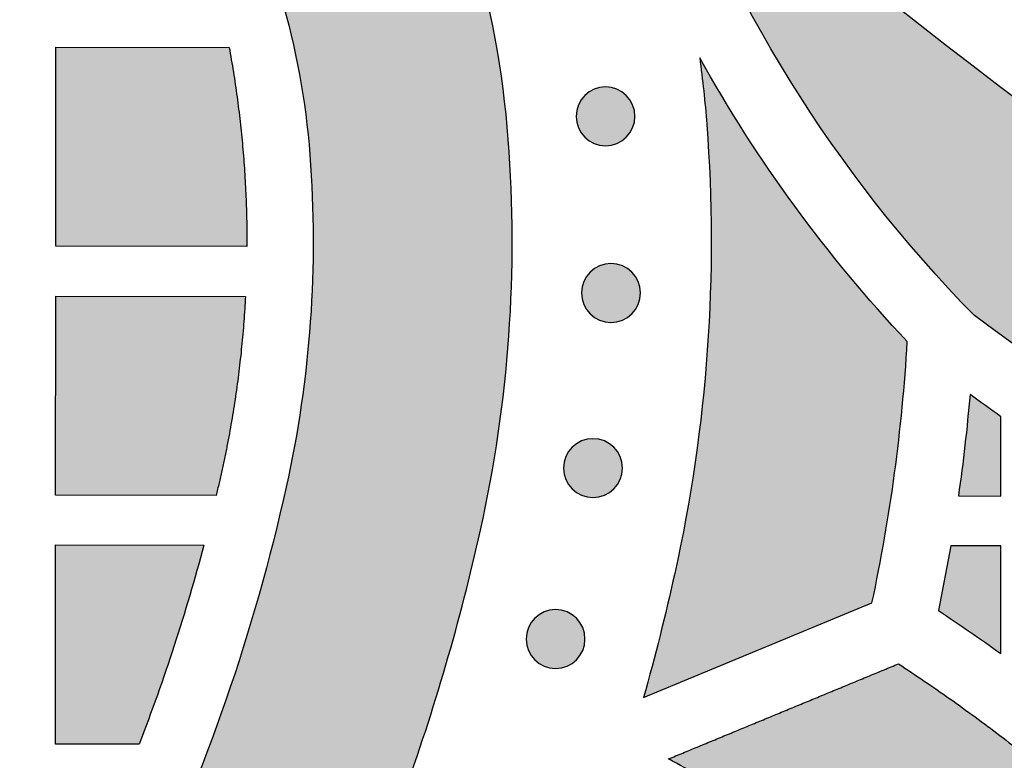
# Model space of a CAD drawing. Header units: millimetres. Extents: x -3873 to -97, y 912 to 4165.
# Tile 32 of 256: x -3629 to -3570, y 1098 to 1143. Entities that reach past the tile are written whole.
import ezdxf

# ---------------------------------------------------------------- set-up
doc = ezdxf.new("R2010")
doc.units = ezdxf.units.MM
doc.layers.add('pattern', color=7, linetype='Continuous', true_color=0x000000)

msp = doc.modelspace()

# ---------------------------------------------------------------- hatches: boundary and pattern name
at = {"layer": 'pattern'}
for points in [[(-3623.876, 1162.045), (-3623.388, 1161.547), (-3622.908, 1161.04), (-3622.437, 1160.524), (-3621.975, 1159.999), (-3621.521, 1159.466), (-3621.078, 1158.924), (-3620.644, 1158.374), (-3620.219, 1157.817), (-3619.805, 1157.252), (-3619.401, 1156.68), (-3619.007, 1156.101), (-3618.624, 1155.515), (-3618.252, 1154.923), (-3617.891, 1154.325), (-3617.541, 1153.721), (-3617.201, 1153.112), (-3616.637, 1152.043), (-3616.099, 1150.956), (-3615.589, 1149.853), (-3615.108, 1148.736), (-3614.655, 1147.604), (-3614.233, 1146.46), (-3613.84, 1145.304), (-3613.478, 1144.137), (-3613.147, 1142.962), (-3612.848, 1141.778), (-3612.58, 1140.588), (-3612.344, 1139.392), (-3612.14, 1138.193), (-3611.968, 1136.99), (-3611.828, 1135.786), (-3611.72, 1134.581), (-3611.635, 1133.328), (-3611.574, 1132.072), (-3611.536, 1130.814), (-3611.521, 1129.554), (-3611.529, 1128.294), (-3611.561, 1127.033), (-3611.615, 1125.772), (-3611.694, 1124.513), (-3611.795, 1123.255), (-3611.92, 1121.999), (-3612.067, 1120.747), (-3612.238, 1119.498), (-3612.432, 1118.253), (-3612.648, 1117.013), (-3612.887, 1115.778), (-3613.148, 1114.55), (-3613.918, 1111.304), (-3614.782, 1108.078), (-3615.739, 1104.875), (-3616.788, 1101.7), (-3617.927, 1098.556), (-3619.155, 1095.447), (-3620.471, 1092.378), (-3621.872, 1089.35), (-3606.127, 1095.861), (-3604.758, 1099.822), (-3603.518, 1103.827), (-3602.41, 1107.871), (-3601.434, 1111.946), (-3601.127, 1113.39), (-3600.846, 1114.842), (-3600.592, 1116.299), (-3600.364, 1117.763), (-3600.163, 1119.231), (-3599.99, 1120.704), (-3599.843, 1122.18), (-3599.724, 1123.659), (-3599.632, 1125.14), (-3599.568, 1126.622), (-3599.531, 1128.104), (-3599.521, 1129.587), (-3599.538, 1131.068), (-3599.583, 1132.547), (-3599.655, 1134.023), (-3599.754, 1135.497), (-3599.891, 1137.015), (-3600.067, 1138.533), (-3600.284, 1140.049), (-3600.541, 1141.561), (-3600.839, 1143.068), (-3601.176, 1144.568), (-3601.554, 1146.06), (-3601.971, 1147.542), (-3602.427, 1149.012), (-3602.922, 1150.469), (-3603.455, 1151.911), (-3604.025, 1153.338), (-3604.632, 1154.746), (-3605.275, 1156.136), (-3605.953, 1157.506), (-3606.664, 1158.854), (-3607.107, 1159.65), (-3607.565, 1160.439), (-3608.037, 1161.22), (-3608.523, 1161.993), (-3609.023, 1162.758), (-3609.538, 1163.515), (-3610.065, 1164.262), (-3610.607, 1165), (-3611.161, 1165.728), (-3611.728, 1166.446), (-3612.308, 1167.153), (-3612.899, 1167.85), (-3613.503, 1168.536), (-3614.119, 1169.21), (-3614.746, 1169.872), (-3615.383, 1170.523), (-3616.033, 1171.162), (-3616.694, 1171.79), (-3617.367, 1172.406), (-3618.052, 1173.011), (-3618.747, 1173.604), (-3619.454, 1174.185), (-3620.171, 1174.754), (-3620.898, 1175.309), (-3621.635, 1175.852), (-3622.381, 1176.381), (-3623.137, 1176.896), (-3623.901, 1177.398), (-3624.673, 1177.885), (-3625.454, 1178.359), (-3626.242, 1178.818), (-3627.037, 1179.262), (-3628.384, 1179.976), (-3629.752, 1180.656), (-3631.141, 1181.301), (-3632.549, 1181.911), (-3633.974, 1182.484), (-3635.416, 1183.019), (-3636.872, 1183.516), (-3638.341, 1183.975), (-3639.822, 1184.395), (-3641.313, 1184.775), (-3642.813, 1185.115), (-3644.319, 1185.415), (-3645.831, 1185.675), (-3647.347, 1185.895), (-3648.864, 1186.074), (-3650.382, 1186.213), (-3651.855, 1186.314), (-3653.332, 1186.389), (-3654.811, 1186.436), (-3656.292, 1186.457), (-3657.774, 1186.449), (-3659.256, 1186.415), (-3660.739, 1186.353), (-3662.22, 1186.264), (-3663.699, 1186.147), (-3665.175, 1186.003), (-3666.648, 1185.832), (-3668.117, 1185.634), (-3669.581, 1185.409), (-3671.039, 1185.157), (-3672.491, 1184.879), (-3673.936, 1184.574), (-3678.013, 1183.605), (-3682.058, 1182.504), (-3686.065, 1181.271), (-3690.028, 1179.909), (-3696.567, 1164.176), (-3693.537, 1165.572), (-3690.465, 1166.882), (-3687.354, 1168.105), (-3684.208, 1169.238), (-3681.031, 1170.281), (-3677.827, 1171.233), (-3674.599, 1172.091), (-3671.352, 1172.856), (-3670.123, 1173.115), (-3668.888, 1173.351), (-3667.648, 1173.566), (-3666.403, 1173.757), (-3665.154, 1173.926), (-3663.901, 1174.071), (-3662.645, 1174.193), (-3661.387, 1174.293), (-3660.127, 1174.369), (-3658.866, 1174.421), (-3657.605, 1174.451), (-3656.345, 1174.457), (-3655.085, 1174.439), (-3653.827, 1174.399), (-3652.571, 1174.336), (-3651.318, 1174.249), (-3650.114, 1174.139), (-3648.91, 1173.997), (-3647.708, 1173.823), (-3646.508, 1173.617), (-3645.313, 1173.378), (-3644.123, 1173.109), (-3642.94, 1172.807), (-3641.765, 1172.474), (-3640.6, 1172.11), (-3639.444, 1171.715), (-3638.301, 1171.291), (-3637.17, 1170.836), (-3636.053, 1170.353), (-3634.951, 1169.841), (-3633.866, 1169.301), (-3632.797, 1168.735), (-3632.188, 1168.395), (-3631.585, 1168.043), (-3630.988, 1167.681), (-3630.396, 1167.308), (-3629.811, 1166.924), (-3629.233, 1166.529), (-3628.661, 1166.124), (-3628.097, 1165.709), (-3627.541, 1165.284), (-3626.992, 1164.849), (-3626.451, 1164.404), (-3625.919, 1163.95), (-3625.395, 1163.487), (-3624.879, 1163.015), (-3624.373, 1162.534)], [(-3590.496, 1155.268), (-3584.479, 1150.146), (-3578.344, 1145.129), (-3572.093, 1140.221), (-3565.729, 1135.426), (-3559.254, 1130.747), (-3552.673, 1126.189), (-3545.988, 1121.755), (-3539.203, 1117.448), (-3532.321, 1113.271), (-3525.347, 1109.229), (-3518.284, 1105.323), (-3511.136, 1101.557), (-3503.907, 1097.933), (-3496.602, 1094.454), (-3489.226, 1091.122), (-3481.781, 1087.94), (-3474.274, 1084.909), (-3466.708, 1082.031), (-3459.089, 1079.309), (-3451.421, 1076.742), (-3443.709, 1074.333), (-3435.958, 1072.083), (-3428.173, 1069.992), (-3420.358, 1068.061), (-3412.519, 1066.291), (-3404.66, 1064.682), (-3396.786, 1063.233), (-3388.903, 1061.945), (-3381.015, 1060.817), (-3373.126, 1059.85), (-3365.242, 1059.041), (-3357.368, 1058.39), (-3359.332, 1057.462), (-3361.326, 1056.585), (-3363.346, 1055.759), (-3365.392, 1054.987), (-3367.461, 1054.269), (-3369.551, 1053.606), (-3371.659, 1052.999), (-3373.784, 1052.448), (-3375.922, 1051.956), (-3378.073, 1051.521), (-3380.233, 1051.144), (-3382.399, 1050.826), (-3384.571, 1050.567), (-3386.744, 1050.366), (-3388.918, 1050.224), (-3391.089, 1050.14), (-3403.152, 1052.182), (-3415.186, 1054.591), (-3427.176, 1057.364), (-3439.104, 1060.502), (-3450.953, 1064.003), (-3462.709, 1067.863), (-3474.353, 1072.079), (-3485.871, 1076.645), (-3497.246, 1081.556), (-3508.463, 1086.804), (-3519.507, 1092.382), (-3530.364, 1098.281), (-3541.02, 1104.492), (-3551.462, 1111.004), (-3561.677, 1117.807), (-3571.654, 1124.888), (-3573.199, 1126.507), (-3574.702, 1128.171), (-3576.163, 1129.881), (-3577.579, 1131.633), (-3578.948, 1133.427), (-3580.268, 1135.26), (-3581.539, 1137.129), (-3582.757, 1139.035), (-3583.922, 1140.973), (-3585.033, 1142.942), (-3586.088, 1144.939), (-3587.086, 1146.962), (-3588.027, 1149.009), (-3588.909, 1151.078), (-3589.732, 1153.165)], [(-3616.59, 1141.049), (-3616.333, 1139.564), (-3616.112, 1138.073), (-3615.925, 1136.576), (-3615.774, 1135.074), (-3615.658, 1133.569), (-3615.577, 1132.062), (-3615.531, 1130.555), (-3615.521, 1129.048), (-3627.04, 1129.059), (-3627.03, 1141.058)], [(-3591.597, 1101.87), (-3577.826, 1107.565), (-3577.428, 1109.513), (-3577.068, 1111.469), (-3576.746, 1113.433), (-3576.46, 1115.402), (-3576.212, 1117.377), (-3576.003, 1119.356), (-3575.83, 1121.338), (-3575.696, 1123.321), (-3577.485, 1125.279), (-3579.214, 1127.294), (-3580.882, 1129.363), (-3582.485, 1131.484), (-3584.022, 1133.654), (-3585.49, 1135.87), (-3586.888, 1138.128), (-3588.213, 1140.425), (-3587.972, 1138.421), (-3587.789, 1136.412), (-3587.676, 1134.718), (-3587.593, 1133.021), (-3587.541, 1131.321), (-3587.521, 1129.619), (-3587.532, 1127.915), (-3587.575, 1126.211), (-3587.649, 1124.508), (-3587.754, 1122.806), (-3587.891, 1121.106), (-3588.06, 1119.409), (-3588.259, 1117.716), (-3588.49, 1116.028), (-3588.752, 1114.346), (-3589.044, 1112.67), (-3589.367, 1111.002), (-3589.72, 1109.342), (-3590.607, 1105.593)], [(-3592.641, 1135.635), (-3592.669, 1135.607), (-3592.698, 1135.58), (-3592.728, 1135.553), (-3592.759, 1135.527), (-3592.79, 1135.501), (-3592.823, 1135.476), (-3592.856, 1135.452), (-3592.89, 1135.428), (-3592.925, 1135.404), (-3592.961, 1135.382), (-3592.997, 1135.36), (-3593.035, 1135.338), (-3593.073, 1135.318), (-3593.111, 1135.298), (-3593.151, 1135.279), (-3593.191, 1135.261), (-3593.232, 1135.244), (-3593.273, 1135.228), (-3593.315, 1135.213), (-3593.358, 1135.199), (-3593.401, 1135.186), (-3593.444, 1135.174), (-3593.488, 1135.163), (-3593.532, 1135.153), (-3593.577, 1135.145), (-3593.622, 1135.137), (-3593.667, 1135.131), (-3593.713, 1135.125), (-3593.758, 1135.121), (-3593.804, 1135.118), (-3593.85, 1135.117), (-3593.896, 1135.116), (-3593.942, 1135.117), (-3593.988, 1135.119), (-3594.033, 1135.122), (-3594.079, 1135.126), (-3594.125, 1135.131), (-3594.17, 1135.138), (-3594.215, 1135.145), (-3594.259, 1135.154), (-3594.304, 1135.164), (-3594.348, 1135.175), (-3594.391, 1135.187), (-3594.434, 1135.2), (-3594.476, 1135.214), (-3594.518, 1135.23), (-3594.56, 1135.246), (-3594.6, 1135.263), (-3594.641, 1135.281), (-3594.68, 1135.3), (-3594.719, 1135.319), (-3594.757, 1135.34), (-3594.794, 1135.361), (-3594.83, 1135.383), (-3594.866, 1135.406), (-3594.901, 1135.429), (-3594.935, 1135.453), (-3594.968, 1135.478), (-3595.001, 1135.503), (-3595.032, 1135.529), (-3595.063, 1135.555), (-3595.093, 1135.582), (-3595.122, 1135.609), (-3595.15, 1135.637), (-3595.178, 1135.665), (-3595.205, 1135.694), (-3595.231, 1135.724), (-3595.258, 1135.755), (-3595.283, 1135.786), (-3595.309, 1135.819), (-3595.333, 1135.852), (-3595.357, 1135.886), (-3595.381, 1135.921), (-3595.403, 1135.957), (-3595.425, 1135.994), (-3595.446, 1136.031), (-3595.467, 1136.069), (-3595.487, 1136.108), (-3595.505, 1136.147), (-3595.523, 1136.187), (-3595.54, 1136.228), (-3595.556, 1136.269), (-3595.571, 1136.311), (-3595.585, 1136.354), (-3595.599, 1136.397), (-3595.611, 1136.44), (-3595.621, 1136.484), (-3595.631, 1136.528), (-3595.64, 1136.573), (-3595.648, 1136.618), (-3595.654, 1136.663), (-3595.659, 1136.709), (-3595.663, 1136.754), (-3595.666, 1136.8), (-3595.668, 1136.846), (-3595.669, 1136.892), (-3595.668, 1136.938), (-3595.666, 1136.984), (-3595.663, 1137.03), (-3595.659, 1137.075), (-3595.654, 1137.121), (-3595.647, 1137.166), (-3595.639, 1137.211), (-3595.631, 1137.256), (-3595.621, 1137.3), (-3595.61, 1137.344), (-3595.598, 1137.387), (-3595.585, 1137.43), (-3595.57, 1137.473), (-3595.555, 1137.515), (-3595.539, 1137.556), (-3595.522, 1137.597), (-3595.504, 1137.637), (-3595.485, 1137.676), (-3595.466, 1137.715), (-3595.445, 1137.753), (-3595.424, 1137.79), (-3595.402, 1137.826), (-3595.379, 1137.862), (-3595.355, 1137.897), (-3595.331, 1137.931), (-3595.307, 1137.964), (-3595.281, 1137.997), (-3595.256, 1138.028), (-3595.229, 1138.059), (-3595.203, 1138.089), (-3595.175, 1138.118), (-3595.148, 1138.146), (-3595.12, 1138.174), (-3595.091, 1138.201), (-3595.061, 1138.227), (-3595.03, 1138.254), (-3594.998, 1138.279), (-3594.966, 1138.305), (-3594.933, 1138.329), (-3594.898, 1138.353), (-3594.863, 1138.377), (-3594.828, 1138.399), (-3594.791, 1138.421), (-3594.754, 1138.443), (-3594.716, 1138.463), (-3594.677, 1138.483), (-3594.638, 1138.501), (-3594.598, 1138.519), (-3594.557, 1138.536), (-3594.516, 1138.552), (-3594.474, 1138.568), (-3594.431, 1138.582), (-3594.388, 1138.595), (-3594.345, 1138.607), (-3594.301, 1138.618), (-3594.256, 1138.627), (-3594.212, 1138.636), (-3594.167, 1138.644), (-3594.122, 1138.65), (-3594.076, 1138.655), (-3594.03, 1138.66), (-3593.985, 1138.662), (-3593.939, 1138.664), (-3593.893, 1138.665), (-3593.847, 1138.664), (-3593.801, 1138.662), (-3593.755, 1138.659), (-3593.71, 1138.655), (-3593.664, 1138.65), (-3593.619, 1138.643), (-3593.574, 1138.636), (-3593.529, 1138.627), (-3593.485, 1138.617), (-3593.441, 1138.606), (-3593.398, 1138.594), (-3593.355, 1138.581), (-3593.312, 1138.567), (-3593.27, 1138.551), (-3593.229, 1138.535), (-3593.188, 1138.518), (-3593.148, 1138.5), (-3593.109, 1138.481), (-3593.07, 1138.462), (-3593.032, 1138.441), (-3592.995, 1138.42), (-3592.958, 1138.398), (-3592.923, 1138.375), (-3592.888, 1138.352), (-3592.854, 1138.327), (-3592.82, 1138.303), (-3592.788, 1138.278), (-3592.756, 1138.252), (-3592.726, 1138.225), (-3592.696, 1138.199), (-3592.667, 1138.172), (-3592.639, 1138.144), (-3592.611, 1138.116), (-3592.584, 1138.087), (-3592.557, 1138.057), (-3592.531, 1138.026), (-3592.505, 1137.994), (-3592.48, 1137.962), (-3592.456, 1137.929), (-3592.431, 1137.895), (-3592.408, 1137.86), (-3592.385, 1137.824), (-3592.363, 1137.787), (-3592.342, 1137.75), (-3592.322, 1137.712), (-3592.302, 1137.673), (-3592.283, 1137.634), (-3592.265, 1137.594), (-3592.248, 1137.553), (-3592.232, 1137.512), (-3592.217, 1137.47), (-3592.203, 1137.427), (-3592.19, 1137.384), (-3592.178, 1137.341), (-3592.167, 1137.297), (-3592.157, 1137.253), (-3592.149, 1137.208), (-3592.141, 1137.163), (-3592.135, 1137.118), (-3592.129, 1137.072), (-3592.125, 1137.026), (-3592.122, 1136.981), (-3592.121, 1136.935), (-3592.12, 1136.889), (-3592.121, 1136.843), (-3592.122, 1136.797), (-3592.125, 1136.751), (-3592.13, 1136.706), (-3592.135, 1136.66), (-3592.142, 1136.615), (-3592.149, 1136.57), (-3592.158, 1136.525), (-3592.168, 1136.481), (-3592.179, 1136.437), (-3592.191, 1136.394), (-3592.204, 1136.351), (-3592.218, 1136.308), (-3592.233, 1136.266), (-3592.25, 1136.225), (-3592.267, 1136.184), (-3592.285, 1136.144), (-3592.303, 1136.105), (-3592.323, 1136.066), (-3592.344, 1136.028), (-3592.365, 1135.991), (-3592.387, 1135.954), (-3592.41, 1135.919), (-3592.433, 1135.884), (-3592.457, 1135.85), (-3592.482, 1135.816), (-3592.507, 1135.784), (-3592.533, 1135.752), (-3592.559, 1135.722), (-3592.586, 1135.692), (-3592.613, 1135.663)], [(-3592.313, 1124.995), (-3592.341, 1124.967), (-3592.37, 1124.94), (-3592.4, 1124.913), (-3592.431, 1124.887), (-3592.462, 1124.861), (-3592.495, 1124.836), (-3592.528, 1124.811), (-3592.562, 1124.787), (-3592.597, 1124.764), (-3592.633, 1124.741), (-3592.67, 1124.719), (-3592.707, 1124.698), (-3592.745, 1124.678), (-3592.784, 1124.658), (-3592.823, 1124.639), (-3592.863, 1124.621), (-3592.904, 1124.604), (-3592.945, 1124.588), (-3592.987, 1124.573), (-3593.03, 1124.559), (-3593.073, 1124.546), (-3593.116, 1124.534), (-3593.16, 1124.523), (-3593.204, 1124.513), (-3593.249, 1124.505), (-3593.294, 1124.497), (-3593.339, 1124.491), (-3593.385, 1124.485), (-3593.43, 1124.481), (-3593.476, 1124.478), (-3593.522, 1124.477), (-3593.568, 1124.476), (-3593.614, 1124.477), (-3593.66, 1124.478), (-3593.706, 1124.481), (-3593.751, 1124.486), (-3593.797, 1124.491), (-3593.842, 1124.497), (-3593.887, 1124.505), (-3593.932, 1124.514), (-3593.976, 1124.524), (-3594.02, 1124.535), (-3594.063, 1124.547), (-3594.106, 1124.56), (-3594.149, 1124.574), (-3594.191, 1124.589), (-3594.232, 1124.605), (-3594.273, 1124.623), (-3594.313, 1124.641), (-3594.352, 1124.659), (-3594.391, 1124.679), (-3594.429, 1124.7), (-3594.466, 1124.721), (-3594.503, 1124.743), (-3594.538, 1124.766), (-3594.573, 1124.789), (-3594.607, 1124.813), (-3594.64, 1124.838), (-3594.673, 1124.863), (-3594.704, 1124.889), (-3594.735, 1124.915), (-3594.765, 1124.942), (-3594.794, 1124.969), (-3594.822, 1124.997), (-3594.85, 1125.025), (-3594.877, 1125.054), (-3594.904, 1125.084), (-3594.93, 1125.115), (-3594.955, 1125.146), (-3594.981, 1125.179), (-3595.005, 1125.212), (-3595.029, 1125.246), (-3595.053, 1125.281), (-3595.075, 1125.317), (-3595.097, 1125.353), (-3595.119, 1125.391), (-3595.139, 1125.429), (-3595.159, 1125.467), (-3595.178, 1125.507), (-3595.195, 1125.547), (-3595.212, 1125.588), (-3595.228, 1125.629), (-3595.244, 1125.671), (-3595.258, 1125.714), (-3595.271, 1125.757), (-3595.283, 1125.8), (-3595.294, 1125.844), (-3595.303, 1125.888), (-3595.312, 1125.933), (-3595.32, 1125.978), (-3595.326, 1126.023), (-3595.331, 1126.069), (-3595.336, 1126.114), (-3595.338, 1126.16), (-3595.34, 1126.206), (-3595.341, 1126.252), (-3595.34, 1126.298), (-3595.338, 1126.344), (-3595.335, 1126.389), (-3595.331, 1126.435), (-3595.326, 1126.481), (-3595.319, 1126.526), (-3595.312, 1126.571), (-3595.303, 1126.615), (-3595.293, 1126.66), (-3595.282, 1126.704), (-3595.27, 1126.747), (-3595.257, 1126.79), (-3595.243, 1126.832), (-3595.227, 1126.874), (-3595.211, 1126.916), (-3595.194, 1126.956), (-3595.176, 1126.996), (-3595.157, 1127.036), (-3595.138, 1127.075), (-3595.117, 1127.113), (-3595.096, 1127.15), (-3595.074, 1127.186), (-3595.051, 1127.222), (-3595.028, 1127.257), (-3595.003, 1127.291), (-3594.979, 1127.324), (-3594.954, 1127.357), (-3594.928, 1127.388), (-3594.901, 1127.419), (-3594.875, 1127.449), (-3594.848, 1127.478), (-3594.82, 1127.506), (-3594.792, 1127.533), (-3594.763, 1127.561), (-3594.733, 1127.587), (-3594.702, 1127.614), (-3594.67, 1127.639), (-3594.638, 1127.664), (-3594.605, 1127.689), (-3594.571, 1127.713), (-3594.536, 1127.736), (-3594.5, 1127.759), (-3594.463, 1127.781), (-3594.426, 1127.802), (-3594.388, 1127.823), (-3594.349, 1127.843), (-3594.31, 1127.861), (-3594.27, 1127.879), (-3594.229, 1127.896), (-3594.188, 1127.912), (-3594.146, 1127.927), (-3594.103, 1127.941), (-3594.06, 1127.954), (-3594.017, 1127.966), (-3593.973, 1127.977), (-3593.929, 1127.987), (-3593.884, 1127.996), (-3593.839, 1128.004), (-3593.794, 1128.01), (-3593.748, 1128.015), (-3593.703, 1128.019), (-3593.657, 1128.022), (-3593.611, 1128.024), (-3593.565, 1128.025), (-3593.519, 1128.024), (-3593.473, 1128.022), (-3593.427, 1128.019), (-3593.382, 1128.015), (-3593.336, 1128.01), (-3593.291, 1128.003), (-3593.246, 1127.995), (-3593.201, 1127.987), (-3593.157, 1127.977), (-3593.113, 1127.966), (-3593.07, 1127.954), (-3593.027, 1127.94), (-3592.984, 1127.926), (-3592.942, 1127.911), (-3592.901, 1127.895), (-3592.86, 1127.878), (-3592.82, 1127.86), (-3592.781, 1127.841), (-3592.742, 1127.821), (-3592.704, 1127.801), (-3592.667, 1127.78), (-3592.63, 1127.758), (-3592.595, 1127.735), (-3592.56, 1127.711), (-3592.526, 1127.687), (-3592.492, 1127.663), (-3592.46, 1127.637), (-3592.428, 1127.612), (-3592.398, 1127.585), (-3592.368, 1127.559), (-3592.339, 1127.531), (-3592.311, 1127.504), (-3592.283, 1127.476), (-3592.256, 1127.447), (-3592.229, 1127.417), (-3592.203, 1127.386), (-3592.177, 1127.354), (-3592.152, 1127.322), (-3592.128, 1127.288), (-3592.104, 1127.254), (-3592.08, 1127.219), (-3592.058, 1127.184), (-3592.036, 1127.147), (-3592.014, 1127.11), (-3591.994, 1127.072), (-3591.974, 1127.033), (-3591.955, 1126.994), (-3591.938, 1126.954), (-3591.921, 1126.913), (-3591.904, 1126.871), (-3591.889, 1126.829), (-3591.875, 1126.787), (-3591.862, 1126.744), (-3591.85, 1126.701), (-3591.839, 1126.657), (-3591.83, 1126.612), (-3591.821, 1126.568), (-3591.813, 1126.523), (-3591.807, 1126.477), (-3591.802, 1126.432), (-3591.797, 1126.386), (-3591.794, 1126.341), (-3591.793, 1126.295), (-3591.792, 1126.249), (-3591.793, 1126.203), (-3591.795, 1126.157), (-3591.798, 1126.111), (-3591.802, 1126.065), (-3591.807, 1126.02), (-3591.814, 1125.975), (-3591.821, 1125.93), (-3591.83, 1125.885), (-3591.84, 1125.841), (-3591.851, 1125.797), (-3591.863, 1125.754), (-3591.876, 1125.711), (-3591.89, 1125.668), (-3591.906, 1125.626), (-3591.922, 1125.585), (-3591.939, 1125.544), (-3591.957, 1125.504), (-3591.976, 1125.465), (-3591.995, 1125.426), (-3592.016, 1125.388), (-3592.037, 1125.351), (-3592.059, 1125.314), (-3592.082, 1125.279), (-3592.105, 1125.244), (-3592.129, 1125.21), (-3592.154, 1125.176), (-3592.179, 1125.144), (-3592.205, 1125.112), (-3592.231, 1125.082), (-3592.258, 1125.052), (-3592.285, 1125.023)], [(-3615.607, 1126.038), (-3615.703, 1124.527), (-3615.835, 1123.017), (-3616.003, 1121.509), (-3616.206, 1120.005), (-3616.445, 1118.506), (-3616.719, 1117.013), (-3617.028, 1115.527), (-3617.372, 1114.05), (-3627.053, 1114.059), (-3627.043, 1126.058)], [(-3572.614, 1114.02), (-3570.054, 1114.009), (-3570.05, 1118.791), (-3571.915, 1120.132), (-3572.221, 1117.071)], [(-3593.396, 1114.435), (-3593.424, 1114.408), (-3593.453, 1114.381), (-3593.483, 1114.354), (-3593.514, 1114.328), (-3593.546, 1114.302), (-3593.578, 1114.277), (-3593.612, 1114.252), (-3593.646, 1114.228), (-3593.681, 1114.205), (-3593.716, 1114.182), (-3593.753, 1114.16), (-3593.79, 1114.139), (-3593.828, 1114.119), (-3593.867, 1114.099), (-3593.906, 1114.08), (-3593.946, 1114.062), (-3593.987, 1114.045), (-3594.029, 1114.029), (-3594.071, 1114.014), (-3594.113, 1114), (-3594.156, 1113.987), (-3594.2, 1113.975), (-3594.243, 1113.964), (-3594.288, 1113.954), (-3594.332, 1113.946), (-3594.377, 1113.938), (-3594.423, 1113.931), (-3594.468, 1113.926), (-3594.514, 1113.922), (-3594.56, 1113.919), (-3594.605, 1113.917), (-3594.651, 1113.917), (-3594.697, 1113.918), (-3594.743, 1113.919), (-3594.789, 1113.922), (-3594.835, 1113.927), (-3594.88, 1113.932), (-3594.925, 1113.938), (-3594.97, 1113.946), (-3595.015, 1113.955), (-3595.059, 1113.965), (-3595.103, 1113.976), (-3595.146, 1113.988), (-3595.189, 1114.001), (-3595.232, 1114.015), (-3595.274, 1114.03), (-3595.315, 1114.046), (-3595.356, 1114.063), (-3595.396, 1114.081), (-3595.435, 1114.1), (-3595.474, 1114.12), (-3595.512, 1114.141), (-3595.549, 1114.162), (-3595.586, 1114.184), (-3595.622, 1114.207), (-3595.656, 1114.23), (-3595.691, 1114.254), (-3595.724, 1114.279), (-3595.756, 1114.304), (-3595.788, 1114.33), (-3595.819, 1114.356), (-3595.848, 1114.383), (-3595.877, 1114.41), (-3595.905, 1114.438), (-3595.933, 1114.466), (-3595.96, 1114.495), (-3595.987, 1114.525), (-3596.013, 1114.556), (-3596.039, 1114.587), (-3596.064, 1114.62), (-3596.089, 1114.653), (-3596.113, 1114.687), (-3596.136, 1114.722), (-3596.159, 1114.758), (-3596.181, 1114.794), (-3596.202, 1114.832), (-3596.222, 1114.87), (-3596.242, 1114.908), (-3596.261, 1114.948), (-3596.279, 1114.988), (-3596.296, 1115.029), (-3596.312, 1115.07), (-3596.327, 1115.112), (-3596.341, 1115.154), (-3596.354, 1115.197), (-3596.366, 1115.241), (-3596.377, 1115.285), (-3596.387, 1115.329), (-3596.395, 1115.374), (-3596.403, 1115.419), (-3596.409, 1115.464), (-3596.415, 1115.509), (-3596.419, 1115.555), (-3596.422, 1115.601), (-3596.424, 1115.647), (-3596.424, 1115.693), (-3596.423, 1115.739), (-3596.422, 1115.785), (-3596.419, 1115.83), (-3596.414, 1115.876), (-3596.409, 1115.921), (-3596.403, 1115.967), (-3596.395, 1116.012), (-3596.386, 1116.056), (-3596.376, 1116.101), (-3596.365, 1116.144), (-3596.353, 1116.188), (-3596.34, 1116.231), (-3596.326, 1116.273), (-3596.311, 1116.315), (-3596.295, 1116.357), (-3596.278, 1116.397), (-3596.26, 1116.437), (-3596.241, 1116.477), (-3596.221, 1116.516), (-3596.2, 1116.554), (-3596.179, 1116.591), (-3596.157, 1116.627), (-3596.134, 1116.663), (-3596.111, 1116.698), (-3596.087, 1116.732), (-3596.062, 1116.765), (-3596.037, 1116.798), (-3596.011, 1116.829), (-3595.985, 1116.86), (-3595.958, 1116.89), (-3595.931, 1116.919), (-3595.903, 1116.947), (-3595.875, 1116.974), (-3595.846, 1117.002), (-3595.816, 1117.028), (-3595.785, 1117.054), (-3595.754, 1117.08), (-3595.721, 1117.105), (-3595.688, 1117.13), (-3595.654, 1117.154), (-3595.619, 1117.177), (-3595.583, 1117.2), (-3595.547, 1117.222), (-3595.509, 1117.243), (-3595.471, 1117.264), (-3595.433, 1117.283), (-3595.393, 1117.302), (-3595.353, 1117.32), (-3595.312, 1117.337), (-3595.271, 1117.353), (-3595.229, 1117.368), (-3595.187, 1117.382), (-3595.144, 1117.395), (-3595.1, 1117.407), (-3595.056, 1117.418), (-3595.012, 1117.428), (-3594.967, 1117.437), (-3594.922, 1117.444), (-3594.877, 1117.451), (-3594.831, 1117.456), (-3594.786, 1117.46), (-3594.74, 1117.463), (-3594.694, 1117.465), (-3594.648, 1117.465), (-3594.602, 1117.465), (-3594.556, 1117.463), (-3594.511, 1117.46), (-3594.465, 1117.456), (-3594.42, 1117.45), (-3594.374, 1117.444), (-3594.329, 1117.436), (-3594.285, 1117.428), (-3594.24, 1117.418), (-3594.197, 1117.407), (-3594.153, 1117.395), (-3594.11, 1117.381), (-3594.068, 1117.367), (-3594.026, 1117.352), (-3593.984, 1117.336), (-3593.944, 1117.319), (-3593.904, 1117.301), (-3593.864, 1117.282), (-3593.825, 1117.262), (-3593.787, 1117.242), (-3593.75, 1117.221), (-3593.714, 1117.198), (-3593.678, 1117.176), (-3593.643, 1117.152), (-3593.609, 1117.128), (-3593.576, 1117.104), (-3593.543, 1117.078), (-3593.512, 1117.052), (-3593.481, 1117.026), (-3593.451, 1116.999), (-3593.422, 1116.972), (-3593.394, 1116.945), (-3593.367, 1116.917), (-3593.339, 1116.887), (-3593.313, 1116.858), (-3593.287, 1116.827), (-3593.261, 1116.795), (-3593.236, 1116.763), (-3593.211, 1116.729), (-3593.187, 1116.695), (-3593.164, 1116.66), (-3593.141, 1116.625), (-3593.119, 1116.588), (-3593.098, 1116.551), (-3593.077, 1116.513), (-3593.058, 1116.474), (-3593.039, 1116.435), (-3593.021, 1116.394), (-3593.004, 1116.354), (-3592.988, 1116.312), (-3592.973, 1116.27), (-3592.959, 1116.228), (-3592.946, 1116.185), (-3592.934, 1116.141), (-3592.923, 1116.098), (-3592.913, 1116.053), (-3592.904, 1116.009), (-3592.897, 1115.964), (-3592.89, 1115.918), (-3592.885, 1115.873), (-3592.881, 1115.827), (-3592.878, 1115.781), (-3592.876, 1115.736), (-3592.875, 1115.69), (-3592.876, 1115.644), (-3592.878, 1115.598), (-3592.881, 1115.552), (-3592.885, 1115.506), (-3592.89, 1115.461), (-3592.897, 1115.416), (-3592.905, 1115.371), (-3592.913, 1115.326), (-3592.923, 1115.282), (-3592.934, 1115.238), (-3592.946, 1115.194), (-3592.96, 1115.152), (-3592.974, 1115.109), (-3592.989, 1115.067), (-3593.005, 1115.026), (-3593.022, 1114.985), (-3593.04, 1114.945), (-3593.059, 1114.906), (-3593.079, 1114.867), (-3593.099, 1114.829), (-3593.12, 1114.792), (-3593.142, 1114.755), (-3593.165, 1114.719), (-3593.189, 1114.685), (-3593.213, 1114.65), (-3593.237, 1114.617), (-3593.263, 1114.585), (-3593.288, 1114.553), (-3593.315, 1114.522), (-3593.342, 1114.493), (-3593.369, 1114.464)], [(-3622.02, 1099.054), (-3627.067, 1099.059), (-3627.056, 1111.059), (-3618.115, 1111.051), (-3618.965, 1108.012), (-3619.899, 1104.998), (-3620.918, 1102.01)], [(-3570.062, 1104.516), (-3570.056, 1111.009), (-3573.072, 1111.011), (-3573.818, 1107.1), (-3571.926, 1105.828)], [(-3595.653, 1104.132), (-3595.681, 1104.104), (-3595.71, 1104.077), (-3595.74, 1104.05), (-3595.771, 1104.024), (-3595.802, 1103.998), (-3595.835, 1103.973), (-3595.868, 1103.949), (-3595.902, 1103.925), (-3595.937, 1103.901), (-3595.973, 1103.879), (-3596.009, 1103.857), (-3596.047, 1103.835), (-3596.085, 1103.815), (-3596.123, 1103.795), (-3596.163, 1103.776), (-3596.203, 1103.758), (-3596.244, 1103.741), (-3596.285, 1103.725), (-3596.327, 1103.71), (-3596.369, 1103.696), (-3596.412, 1103.683), (-3596.456, 1103.671), (-3596.5, 1103.66), (-3596.544, 1103.65), (-3596.589, 1103.642), (-3596.634, 1103.634), (-3596.679, 1103.628), (-3596.724, 1103.622), (-3596.77, 1103.618), (-3596.816, 1103.615), (-3596.862, 1103.614), (-3596.908, 1103.613), (-3596.954, 1103.614), (-3597, 1103.616), (-3597.045, 1103.619), (-3597.091, 1103.623), (-3597.136, 1103.628), (-3597.182, 1103.635), (-3597.227, 1103.642), (-3597.271, 1103.651), (-3597.316, 1103.661), (-3597.359, 1103.672), (-3597.403, 1103.684), (-3597.446, 1103.697), (-3597.488, 1103.711), (-3597.53, 1103.727), (-3597.572, 1103.743), (-3597.612, 1103.76), (-3597.652, 1103.778), (-3597.692, 1103.797), (-3597.731, 1103.816), (-3597.768, 1103.837), (-3597.806, 1103.858), (-3597.842, 1103.88), (-3597.878, 1103.903), (-3597.913, 1103.926), (-3597.947, 1103.95), (-3597.98, 1103.975), (-3598.013, 1104), (-3598.044, 1104.026), (-3598.075, 1104.052), (-3598.105, 1104.079), (-3598.134, 1104.106), (-3598.162, 1104.134), (-3598.189, 1104.162), (-3598.217, 1104.191), (-3598.243, 1104.221), (-3598.269, 1104.252), (-3598.295, 1104.283), (-3598.32, 1104.316), (-3598.345, 1104.349), (-3598.369, 1104.383), (-3598.392, 1104.418), (-3598.415, 1104.454), (-3598.437, 1104.491), (-3598.458, 1104.528), (-3598.479, 1104.566), (-3598.498, 1104.605), (-3598.517, 1104.644), (-3598.535, 1104.684), (-3598.552, 1104.725), (-3598.568, 1104.766), (-3598.583, 1104.808), (-3598.597, 1104.851), (-3598.61, 1104.894), (-3598.622, 1104.937), (-3598.633, 1104.981), (-3598.643, 1105.025), (-3598.652, 1105.07), (-3598.659, 1105.115), (-3598.666, 1105.16), (-3598.671, 1105.206), (-3598.675, 1105.251), (-3598.678, 1105.297), (-3598.68, 1105.343), (-3598.68, 1105.389), (-3598.68, 1105.435), (-3598.678, 1105.481), (-3598.675, 1105.527), (-3598.671, 1105.572), (-3598.665, 1105.618), (-3598.659, 1105.663), (-3598.651, 1105.708), (-3598.643, 1105.753), (-3598.633, 1105.797), (-3598.622, 1105.841), (-3598.61, 1105.884), (-3598.596, 1105.927), (-3598.582, 1105.97), (-3598.567, 1106.012), (-3598.551, 1106.053), (-3598.534, 1106.094), (-3598.516, 1106.134), (-3598.497, 1106.173), (-3598.477, 1106.212), (-3598.457, 1106.25), (-3598.436, 1106.287), (-3598.413, 1106.324), (-3598.391, 1106.359), (-3598.367, 1106.394), (-3598.343, 1106.428), (-3598.318, 1106.461), (-3598.293, 1106.494), (-3598.267, 1106.525), (-3598.241, 1106.556), (-3598.214, 1106.586), (-3598.187, 1106.615), (-3598.16, 1106.643), (-3598.132, 1106.671), (-3598.102, 1106.698), (-3598.073, 1106.724), (-3598.042, 1106.751), (-3598.01, 1106.776), (-3597.978, 1106.802), (-3597.944, 1106.826), (-3597.91, 1106.85), (-3597.875, 1106.874), (-3597.84, 1106.896), (-3597.803, 1106.918), (-3597.766, 1106.94), (-3597.728, 1106.96), (-3597.689, 1106.98), (-3597.65, 1106.999), (-3597.609, 1107.016), (-3597.569, 1107.033), (-3597.527, 1107.049), (-3597.485, 1107.065), (-3597.443, 1107.079), (-3597.4, 1107.092), (-3597.356, 1107.104), (-3597.313, 1107.115), (-3597.268, 1107.124), (-3597.224, 1107.133), (-3597.179, 1107.141), (-3597.133, 1107.147), (-3597.088, 1107.152), (-3597.042, 1107.157), (-3596.996, 1107.159), (-3596.951, 1107.161), (-3596.905, 1107.162), (-3596.859, 1107.161), (-3596.813, 1107.159), (-3596.767, 1107.156), (-3596.721, 1107.152), (-3596.676, 1107.147), (-3596.631, 1107.14), (-3596.586, 1107.133), (-3596.541, 1107.124), (-3596.497, 1107.114), (-3596.453, 1107.103), (-3596.409, 1107.091), (-3596.366, 1107.078), (-3596.324, 1107.064), (-3596.282, 1107.048), (-3596.241, 1107.032), (-3596.2, 1107.015), (-3596.16, 1106.997), (-3596.121, 1106.978), (-3596.082, 1106.959), (-3596.044, 1106.938), (-3596.007, 1106.917), (-3595.97, 1106.895), (-3595.934, 1106.872), (-3595.9, 1106.849), (-3595.865, 1106.824), (-3595.832, 1106.8), (-3595.8, 1106.775), (-3595.768, 1106.749), (-3595.737, 1106.722), (-3595.708, 1106.696), (-3595.679, 1106.669), (-3595.65, 1106.641), (-3595.623, 1106.613), (-3595.596, 1106.584), (-3595.569, 1106.554), (-3595.543, 1106.523), (-3595.517, 1106.491), (-3595.492, 1106.459), (-3595.467, 1106.426), (-3595.443, 1106.392), (-3595.42, 1106.357), (-3595.397, 1106.321), (-3595.375, 1106.284), (-3595.354, 1106.247), (-3595.334, 1106.209), (-3595.314, 1106.17), (-3595.295, 1106.131), (-3595.277, 1106.091), (-3595.26, 1106.05), (-3595.244, 1106.009), (-3595.229, 1105.967), (-3595.215, 1105.924), (-3595.202, 1105.881), (-3595.19, 1105.838), (-3595.179, 1105.794), (-3595.169, 1105.75), (-3595.16, 1105.705), (-3595.153, 1105.66), (-3595.146, 1105.615), (-3595.141, 1105.569), (-3595.137, 1105.524), (-3595.134, 1105.478), (-3595.132, 1105.432), (-3595.132, 1105.386), (-3595.133, 1105.34), (-3595.134, 1105.294), (-3595.137, 1105.248), (-3595.142, 1105.203), (-3595.147, 1105.157), (-3595.153, 1105.112), (-3595.161, 1105.067), (-3595.17, 1105.022), (-3595.18, 1104.978), (-3595.191, 1104.934), (-3595.203, 1104.891), (-3595.216, 1104.848), (-3595.23, 1104.805), (-3595.245, 1104.763), (-3595.261, 1104.722), (-3595.278, 1104.681), (-3595.296, 1104.641), (-3595.315, 1104.602), (-3595.335, 1104.563), (-3595.356, 1104.525), (-3595.377, 1104.488), (-3595.399, 1104.451), (-3595.422, 1104.416), (-3595.445, 1104.381), (-3595.469, 1104.347), (-3595.494, 1104.313), (-3595.519, 1104.281), (-3595.545, 1104.249), (-3595.571, 1104.219), (-3595.598, 1104.189), (-3595.625, 1104.16)], [(-3590.097, 1098.162), (-3576.228, 1103.897), (-3574.658, 1102.85), (-3573.106, 1101.774), (-3571.572, 1100.668), (-3570.057, 1099.534), (-3568.562, 1098.371), (-3567.088, 1097.18), (-3565.636, 1095.963), (-3564.205, 1094.719), (-3562.798, 1093.449), (-3561.414, 1092.154), (-3560.055, 1090.834), (-3558.72, 1089.491), (-3557.411, 1088.124), (-3556.129, 1086.735), (-3554.873, 1085.324), (-3553.644, 1083.892), (-3552.206, 1082.137), (-3550.813, 1080.338), (-3549.468, 1078.498), (-3548.17, 1076.618), (-3546.924, 1074.7), (-3545.729, 1072.745), (-3544.588, 1070.757), (-3543.502, 1068.738), (-3542.473, 1066.689), (-3541.501, 1064.613), (-3540.587, 1062.513), (-3539.733, 1060.391), (-3538.938, 1058.249), (-3538.205, 1056.09), (-3537.533, 1053.917), (-3536.922, 1051.732), (-3536.338, 1049.376), (-3535.831, 1046.993), (-3535.4, 1044.587), (-3535.047, 1042.162), (-3534.774, 1039.721), (-3534.582, 1037.268), (-3534.471, 1034.807), (-3534.441, 1032.343), (-3534.493, 1029.879), (-3534.626, 1027.419), (-3534.84, 1024.968), (-3535.135, 1022.53), (-3535.509, 1020.107), (-3535.961, 1017.705), (-3536.49, 1015.327), (-3537.094, 1012.976), (-3537.643, 1011.066), (-3538.239, 1009.167), (-3538.881, 1007.278), (-3539.569, 1005.403), (-3540.304, 1003.543), (-3541.083, 1001.7), (-3541.908, 999.875), (-3542.776, 998.069), (-3543.688, 996.286), (-3544.642, 994.525), (-3545.638, 992.789), (-3546.675, 991.079), (-3547.751, 989.396), (-3548.866, 987.742), (-3550.018, 986.118), (-3551.206, 984.526), (-3552.513, 983.928), (-3553.836, 983.361), (-3555.176, 982.825), (-3556.53, 982.322), (-3557.897, 981.852), (-3559.278, 981.415), (-3560.669, 981.012), (-3562.07, 980.643), (-3563.48, 980.309), (-3564.898, 980.01), (-3566.321, 979.747), (-3567.749, 979.518), (-3569.181, 979.325), (-3570.615, 979.168), (-3572.05, 979.046), (-3573.484, 978.959), (-3572.388, 979.83), (-3571.307, 980.725), (-3570.241, 981.644), (-3569.19, 982.586), (-3568.156, 983.551), (-3567.139, 984.539), (-3566.14, 985.549), (-3565.16, 986.581), (-3564.199, 987.634), (-3563.258, 988.708), (-3562.338, 989.802), (-3561.439, 990.915), (-3560.562, 992.047), (-3559.708, 993.197), (-3558.876, 994.365), (-3558.069, 995.549), (-3557.285, 996.75), (-3556.526, 997.966), (-3555.792, 999.197), (-3555.083, 1000.441), (-3554.4, 1001.698), (-3553.743, 1002.968), (-3553.113, 1004.249), (-3552.51, 1005.54), (-3551.933, 1006.841), (-3551.384, 1008.152), (-3550.862, 1009.47), (-3550.367, 1010.795), (-3549.901, 1012.127), (-3549.461, 1013.464), (-3549.05, 1014.806), (-3548.666, 1016.152), (-3548.16, 1018.124), (-3547.716, 1020.119), (-3547.337, 1022.134), (-3547.023, 1024.165), (-3546.776, 1026.211), (-3546.596, 1028.267), (-3546.484, 1030.33), (-3546.441, 1032.396), (-3546.466, 1034.463), (-3546.559, 1036.527), (-3546.721, 1038.585), (-3546.949, 1040.632), (-3547.245, 1042.667), (-3547.606, 1044.685), (-3548.032, 1046.683), (-3548.522, 1048.66), (-3549.044, 1050.528), (-3549.619, 1052.386), (-3550.246, 1054.232), (-3550.925, 1056.064), (-3551.656, 1057.879), (-3552.437, 1059.675), (-3553.269, 1061.45), (-3554.149, 1063.202), (-3555.078, 1064.929), (-3556.053, 1066.629), (-3557.075, 1068.3), (-3558.141, 1069.94), (-3559.25, 1071.548), (-3560.401, 1073.122), (-3561.592, 1074.66), (-3562.822, 1076.16), (-3564.254, 1077.82), (-3565.729, 1079.449), (-3567.245, 1081.044), (-3568.801, 1082.605), (-3570.396, 1084.13), (-3572.028, 1085.617), (-3573.697, 1087.066), (-3575.4, 1088.474), (-3577.137, 1089.841), (-3578.906, 1091.165), (-3580.705, 1092.446), (-3582.533, 1093.682), (-3584.388, 1094.873), (-3586.268, 1096.016), (-3588.172, 1097.113)]]:
    msp.add_hatch(color=256, dxfattribs=at).paths.add_polyline_path(points, flags=0)

# ---------------------------------------------------------------- linework, layer by layer
msp.add_line((-3591.597, 1101.87), (-3577.826, 1107.565), dxfattribs=at)
for points in [[(-3615.521, 1129.048), (-3627.04, 1129.059), (-3627.03, 1141.058), (-3616.59, 1141.049)], [(-3617.372, 1114.05), (-3627.053, 1114.059), (-3627.043, 1126.058), (-3615.607, 1126.038)], [(-3572.614, 1114.02), (-3570.054, 1114.009), (-3570.05, 1118.791)], [(-3622.02, 1099.054), (-3627.067, 1099.059), (-3627.056, 1111.059), (-3618.115, 1111.051)], [(-3570.062, 1104.516), (-3570.056, 1111.009), (-3573.072, 1111.011), (-3573.818, 1107.1)]]:
    msp.add_lwpolyline(points, dxfattribs=at)
at = {"layer": 'pattern', "extrusion": (0, 0, -1)}
for centre in [(3593.894, 1136.89), (3593.566, 1126.25), (3594.65, 1115.691), (3596.906, 1105.387)]:
    msp.add_circle(centre, 1.774, dxfattribs=at)
for centre, radius, start, end in [((3328.401, 1457.039), 387.7, 270.30942, 310.77353), ((3513.331, 1182.093), 81.695, 315.55447, 340.83066), ((3657.659, 1131.067), 46.073, 151.41441, 175.62579), ((3513.331, 1182.093), 85.695, 316.69909, 330.90603), ((3657.659, 1131.067), 70.073, 172.32601, 175.62578), ((3679.827, 1129.372), 92.306, 175.62579, 192.53236), ((3679.827, 1129.372), 68.306, 175.62579, 192.53236), ((3328.401, 1457.039), 411.7, 278.75833, 306.21747), ((3679.826, 1129.372), 108.306, 184.89409, 188.14861), ((3328.408, 1457.028), 415.686, 305.54251, 305.8592), ((3727.023, 1139.863), 116.655, 192.53236, 205.65853), ((3727.023, 1139.863), 112.655, 194.81835, 201.23818), ((3727.023, 1139.863), 140.655, 192.53236, 195.67094), ((3633.061, 1016.991), 107.841, 123.32325, 125.74576)]:
    msp.add_arc(centre, radius, start, end, dxfattribs=at)
at = {"layer": 'pattern'}
for centre, radius, start, end in [((-3657.659, 1131.067), 58.073, 4.37421, 28.58559), ((-3328.401, 1457.039), 399.7, 229.02495, 265.844), ((-3679.827, 1129.372), 80.306, 347.46764, 4.37421), ((-3679.827, 1129.372), 104.306, 347.93251, 356.6746), ((-3727.023, 1139.863), 128.655, 340.00058, 347.46764)]:
    msp.add_arc(centre, radius, start, end, dxfattribs=at)
for points, weights in [([(-3616.59, 1141.049), (-3615.491, 1135.099), (-3615.521, 1129.048)], [1, 0.995602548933, 1]), ([(-3615.607, 1126.038), (-3615.921, 1119.966), (-3617.372, 1114.05)], [1, 0.995544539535, 1])]:
    msp.add_rational_spline(points, weights, degree=2, dxfattribs=at)
msp.add_open_spline([(-3590.097, 1098.162), (-3583.177, 1101.024), (-3576.228, 1103.897)], degree=2, dxfattribs=at)
for points, weights, knots in [([(-3576.228, 1103.897), (-3563.467, 1095.552), (-3553.644, 1083.892), (-3541.678, 1069.687), (-3536.922, 1051.732), (-3531.782, 1032.331), (-3537.094, 1012.976), (-3541.376, 997.375), (-3551.206, 984.526)], [1, 0.989391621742, 1, 0.975776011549, 1, 0.965508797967, 1, 0.981507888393, 1], [15.040213, 15.040213, 15.040213, 45.317783, 45.317783, 81.860364, 81.860364, 121.068797, 121.068797, 153.024042, 153.024042, 153.024042]), ([(-3573.484, 978.959), (-3554.901, 993.436), (-3548.666, 1016.152), (-3544.211, 1032.386), (-3548.522, 1048.66), (-3552.589, 1064.013), (-3562.822, 1076.16), (-3574.321, 1089.812), (-3590.097, 1098.162)], [1, 0.949062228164, 1, 0.965508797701, 1, 0.975776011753, 1, 0.98163196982, 1], [176.135128, 176.135128, 176.135128, 221.623144, 221.623144, 254.509836, 254.509836, 285.759079, 285.759079, 321.018699, 321.018699, 321.018699])]:
    msp.add_rational_spline(points, weights, degree=2, knots=knots, dxfattribs=at)

doc.saveas('drawing.dxf')
